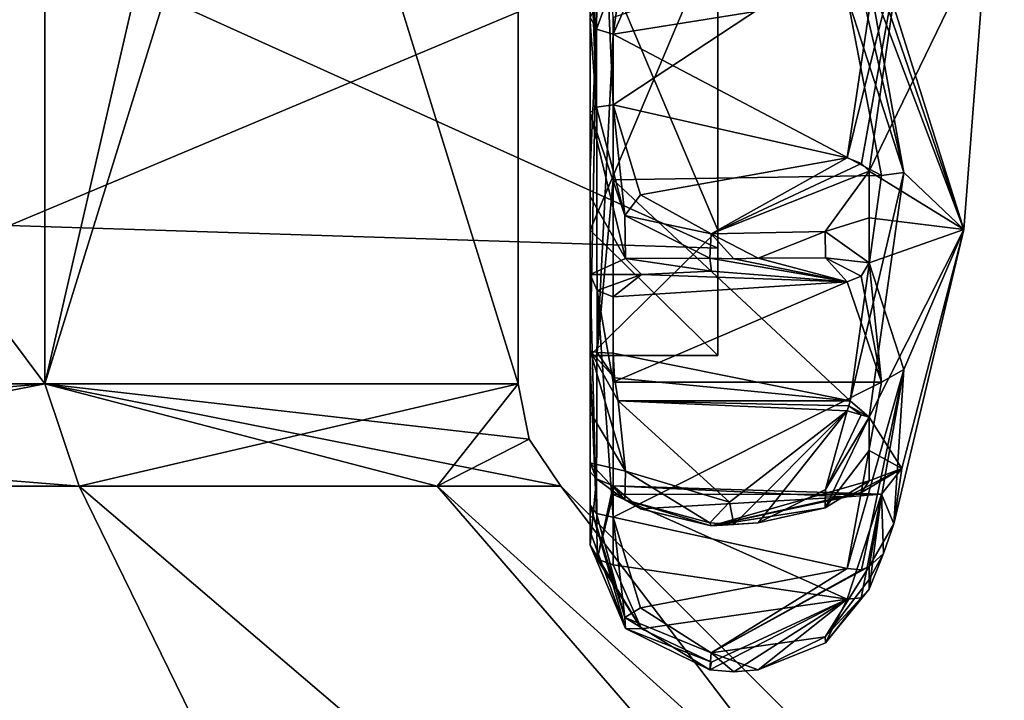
# Model space of a CAD drawing. Extents: x -226 to 210, y 0 to 1475.
# Tile 89 of 102: x 65 to 97, y 1145 to 1167. Entities that reach past the tile are written whole.
import ezdxf

# ---------------------------------------------------------------- set-up
doc = ezdxf.new("R2010")
doc.units = 0
doc.header["$LTSCALE"] = 60.382224
for name, color, linetype in [('615', 7, 'CONTINUOUS'), ('618', 7, 'CONTINUOUS'), ('619', 7, 'CONTINUOUS'), ('627', 7, 'CONTINUOUS'), ('628', 7, 'CONTINUOUS'), ('629', 7, 'CONTINUOUS'), ('630', 7, 'CONTINUOUS'), ('631', 7, 'CONTINUOUS'), ('632', 7, 'CONTINUOUS'), ('633', 7, 'CONTINUOUS'), ('634', 7, 'CONTINUOUS'), ('635', 7, 'CONTINUOUS'), ('636', 7, 'CONTINUOUS'), ('637', 7, 'CONTINUOUS'), ('638', 7, 'CONTINUOUS'), ('639', 7, 'CONTINUOUS'), ('640', 7, 'CONTINUOUS'), ('641', 7, 'CONTINUOUS'), ('642', 7, 'CONTINUOUS'), ('643', 7, 'CONTINUOUS'), ('644', 7, 'CONTINUOUS'), ('645', 7, 'CONTINUOUS'), ('646', 7, 'CONTINUOUS'), ('647', 7, 'CONTINUOUS'), ('664', 7, 'CONTINUOUS'), ('665', 7, 'CONTINUOUS'), ('666', 7, 'CONTINUOUS'), ('667', 7, 'CONTINUOUS'), ('668', 7, 'CONTINUOUS'), ('670', 7, 'CONTINUOUS'), ('671', 7, 'CONTINUOUS'), ('679', 7, 'CONTINUOUS'), ('867', 7, 'CONTINUOUS'), ('868', 7, 'CONTINUOUS'), ('869', 7, 'CONTINUOUS'), ('870', 7, 'CONTINUOUS'), ('871', 7, 'CONTINUOUS'), ('872', 7, 'CONTINUOUS')]:
    doc.layers.add(name, color=color, linetype=linetype)

msp = doc.modelspace()

# ---------------------------------------------------------------- linework, layer by layer
at = {"layer": '615', "color": 7, "linetype": 'CONTINUOUS'}
for points in [[(91.922, 1162.469, -279.165), (93.771, 1169.987, -281.505), (93.041, 1169.994, -280.963), (91.922, 1162.469, -279.165)], [(92.385, 1162.281, -279.259), (93.771, 1169.987, -281.505), (91.922, 1162.469, -279.165), (92.385, 1162.281, -279.259)], [(92.638, 1162.03, -279.602), (93.771, 1169.987, -281.505), (92.385, 1162.281, -279.259), (92.638, 1162.03, -279.602)]]:
    msp.add_3dface(points, dxfattribs=at)
at = {"layer": '618', "color": 7, "linetype": 'CONTINUOUS'}
for points in [[(93.771, 1169.987, -281.505), (92.638, 1162.03, -279.602), (96.5, 1170, -300), (93.771, 1169.987, -281.505)], [(96.5, 1170, -300), (92.638, 1162.03, -279.602), (95.733, 1160.117, -300), (96.5, 1170, -300)], [(95.733, 1160.117, -300), (92.638, 1162.03, -279.602), (92.638, 1160.499, -280.268), (95.733, 1160.117, -300)], [(92.638, 1159.021, -281.051), (95.733, 1160.117, -300), (92.638, 1160.499, -280.268), (92.638, 1159.021, -281.051)], [(93.771, 1155.526, -288.486), (95.733, 1160.117, -300), (92.638, 1159.021, -281.051), (93.771, 1155.526, -288.486)], [(93.449, 1150.472, -300), (95.733, 1160.117, -300), (93.771, 1155.526, -288.486), (93.449, 1150.472, -300)], [(92.638, 1149.083, -293.513), (93.449, 1150.472, -300), (93.771, 1155.526, -288.486), (92.638, 1149.083, -293.513)], [(93.108, 1149.502, -298.336), (93.449, 1150.472, -300), (92.638, 1149.083, -293.513), (93.108, 1149.502, -298.336)], [(92.638, 1148.34, -296.769), (93.108, 1149.502, -298.336), (92.638, 1148.649, -295.128), (92.638, 1148.34, -296.769)], [(92.638, 1148.649, -295.128), (93.108, 1149.502, -298.336), (92.638, 1149.083, -293.513), (92.638, 1148.649, -295.128)]]:
    msp.add_3dface(points, dxfattribs=at)
at = {"layer": '619', "color": 7, "linetype": 'CONTINUOUS'}
for points in [[(96.5, 1170, -300), (95.733, 1160.117, -300), (92.638, 1170, -321.9), (96.5, 1170, -300)], [(92.638, 1170, -321.9), (95.733, 1160.117, -300), (92.638, 1169.164, -321.884), (92.638, 1170, -321.9)], [(92.638, 1169.164, -321.884), (95.733, 1160.117, -300), (92.638, 1168.33, -321.836), (92.638, 1169.164, -321.884)], [(92.638, 1168.33, -321.836), (95.733, 1160.117, -300), (93.771, 1161.984, -316.668), (92.638, 1168.33, -321.836)], [(93.771, 1161.984, -316.668), (95.733, 1160.117, -300), (92.638, 1153.969, -314.92), (93.771, 1161.984, -316.668)], [(92.638, 1153.969, -314.92), (95.733, 1160.117, -300), (93.71, 1152.29, -305.984), (92.638, 1153.969, -314.92)], [(95.733, 1160.117, -300), (93.449, 1150.472, -300), (93.71, 1152.29, -305.984), (95.733, 1160.117, -300)], [(92.638, 1152.88, -313.658), (92.638, 1153.969, -314.92), (93.71, 1152.29, -305.984), (92.638, 1152.88, -313.658)], [(92.638, 1151.886, -312.309), (92.638, 1152.88, -313.658), (93.71, 1152.29, -305.984), (92.638, 1151.886, -312.309)]]:
    msp.add_3dface(points, dxfattribs=at)
at = {"layer": '627', "color": 7, "linetype": 'CONTINUOUS'}
for points in [[(83.5, 1167.059, -320.074), (84.64, 1169.222, -323.348), (83.715, 1166.677, -320.443), (83.5, 1167.059, -320.074)], [(83.715, 1166.677, -320.443), (84.64, 1169.222, -323.348), (84.262, 1166.51, -320.603), (83.715, 1166.677, -320.443)], [(84.262, 1166.51, -320.603), (84.64, 1169.222, -323.348), (85.15, 1168.545, -323.18), (84.262, 1166.51, -320.603)]]:
    msp.add_3dface(points, dxfattribs=at)
at = {"layer": '628', "color": 7, "linetype": 'CONTINUOUS'}
for points in [[(92.638, 1168.33, -321.836), (93.771, 1161.984, -316.668), (92.385, 1167.956, -322.036), (92.638, 1168.33, -321.836)], [(93.771, 1161.984, -316.668), (91.922, 1167.745, -322.039), (92.385, 1167.956, -322.036), (93.771, 1161.984, -316.668)], [(91.922, 1167.745, -322.039), (93.771, 1161.984, -316.668), (93.041, 1161.89, -317.225), (91.922, 1167.745, -322.039)], [(93.771, 1161.984, -316.668), (92.638, 1153.969, -314.92), (92.015, 1154.509, -315.501), (93.771, 1161.984, -316.668)], [(93.041, 1161.89, -317.225), (93.771, 1161.984, -316.668), (92.015, 1154.509, -315.501), (93.041, 1161.89, -317.225)], [(92.374, 1154.049, -315.347), (91.922, 1154.175, -315.505), (91.969, 1154.342, -315.502), (92.374, 1154.049, -315.347)], [(92.015, 1154.509, -315.501), (92.638, 1153.969, -314.92), (91.969, 1154.342, -315.502), (92.015, 1154.509, -315.501)], [(92.638, 1153.969, -314.92), (92.374, 1154.049, -315.347), (91.969, 1154.342, -315.502), (92.638, 1153.969, -314.92)]]:
    msp.add_3dface(points, dxfattribs=at)
at = {"layer": '629', "color": 7, "linetype": 'CONTINUOUS'}
for points in [[(84.3, 1155.255, -315.518), (84.417, 1154.509, -315.501), (83.5, 1156.139, -314.816), (84.3, 1155.255, -315.518)], [(83.5, 1156.139, -314.816), (84.417, 1154.509, -315.501), (84.661, 1152.203, -315.171), (83.5, 1156.139, -314.816)], [(83.731, 1156.088, -315.36), (84.3, 1155.255, -315.518), (83.5, 1156.139, -314.816), (83.731, 1156.088, -315.36)], [(84.262, 1156.068, -315.574), (84.3, 1155.255, -315.518), (83.731, 1156.088, -315.36), (84.262, 1156.068, -315.574)], [(84.417, 1154.509, -315.501), (88.07, 1151.187, -315.836), (84.661, 1152.203, -315.171), (84.417, 1154.509, -315.501)], [(88.07, 1151.187, -315.836), (91.922, 1154.175, -315.505), (88.213, 1150.455, -315.587), (88.07, 1151.187, -315.836)], [(88.213, 1150.455, -315.587), (91.922, 1154.175, -315.505), (89.003, 1150.507, -315.545), (88.213, 1150.455, -315.587)], [(89.003, 1150.507, -315.545), (91.922, 1154.175, -315.505), (91.207, 1151.598, -315.289), (89.003, 1150.507, -315.545)], [(91.922, 1154.175, -315.505), (92.374, 1154.049, -315.347), (91.207, 1151.598, -315.289), (91.922, 1154.175, -315.505)], [(92.374, 1154.049, -315.347), (92.638, 1153.969, -314.92), (91.207, 1151.598, -315.289), (92.374, 1154.049, -315.347)], [(84.661, 1152.203, -315.171), (88.07, 1151.187, -315.836), (87.419, 1150.507, -315.545), (84.661, 1152.203, -315.171)], [(87.419, 1150.507, -315.545), (88.07, 1151.187, -315.836), (88.213, 1150.455, -315.587), (87.419, 1150.507, -315.545)]]:
    msp.add_3dface(points, dxfattribs=at)
at = {"layer": '630', "color": 7, "linetype": 'CONTINUOUS'}
for points in [[(92.638, 1153.969, -314.92), (92.638, 1152.88, -313.658), (91.199, 1150.995, -314.545), (92.638, 1153.969, -314.92)], [(91.207, 1151.598, -315.289), (92.638, 1153.969, -314.92), (91.199, 1150.995, -314.545), (91.207, 1151.598, -315.289)], [(92.638, 1152.88, -313.658), (92.638, 1151.886, -312.309), (91.199, 1150.995, -314.545), (92.638, 1152.88, -313.658)], [(89.003, 1150.507, -315.545), (91.207, 1151.598, -315.289), (91.199, 1150.995, -314.545), (89.003, 1150.507, -315.545)]]:
    msp.add_3dface(points, dxfattribs=at)
at = {"layer": '631', "color": 7, "linetype": 'CONTINUOUS'}
for points in [[(83.5, 1152.471, -310.217), (84.64, 1151.26, -313.949), (83.715, 1151.945, -310.147), (83.5, 1152.471, -310.217)], [(83.715, 1151.945, -310.147), (84.64, 1151.26, -313.949), (84.262, 1151.716, -310.117), (83.715, 1151.945, -310.147)], [(84.262, 1151.716, -310.117), (84.64, 1151.26, -313.949), (85.15, 1150.969, -313.315), (84.262, 1151.716, -310.117)], [(91.199, 1150.995, -314.545), (92.638, 1151.886, -312.309), (87.467, 1150.405, -314.751), (91.199, 1150.995, -314.545)], [(87.467, 1150.405, -314.751), (92.638, 1151.886, -312.309), (92.385, 1151.497, -312.141), (87.467, 1150.405, -314.751)], [(91.922, 1151.363, -311.978), (87.467, 1150.405, -314.751), (92.385, 1151.497, -312.141), (91.922, 1151.363, -311.978)], [(84.64, 1151.26, -313.949), (87.419, 1150.507, -315.545), (87.467, 1150.405, -314.751), (84.64, 1151.26, -313.949)], [(85.15, 1150.969, -313.315), (84.64, 1151.26, -313.949), (87.467, 1150.405, -314.751), (85.15, 1150.969, -313.315)], [(89.003, 1150.507, -315.545), (91.199, 1150.995, -314.545), (87.467, 1150.405, -314.751), (89.003, 1150.507, -315.545)], [(87.419, 1150.507, -315.545), (88.213, 1150.455, -315.587), (87.467, 1150.405, -314.751), (87.419, 1150.507, -315.545)], [(88.213, 1150.455, -315.587), (89.003, 1150.507, -315.545), (87.467, 1150.405, -314.751), (88.213, 1150.455, -315.587)]]:
    msp.add_3dface(points, dxfattribs=at)
at = {"layer": '632', "color": 7, "linetype": 'CONTINUOUS'}
for points in [[(93.71, 1152.29, -305.984), (91.922, 1151.363, -311.978), (92.385, 1151.497, -312.141), (93.71, 1152.29, -305.984)], [(91.922, 1151.363, -311.978), (93.71, 1152.29, -305.984), (93.041, 1151.442, -304.242), (91.922, 1151.363, -311.978)], [(92.638, 1151.886, -312.309), (93.71, 1152.29, -305.984), (92.385, 1151.497, -312.141), (92.638, 1151.886, -312.309)], [(93.71, 1152.29, -305.984), (93.449, 1150.472, -300), (93.041, 1151.442, -304.242), (93.71, 1152.29, -305.984)], [(92.374, 1148.056, -297.098), (91.922, 1148.011, -297.294), (93.041, 1151.442, -304.242), (92.374, 1148.056, -297.098)], [(92.638, 1148.34, -296.769), (92.374, 1148.056, -297.098), (93.041, 1151.442, -304.242), (92.638, 1148.34, -296.769)], [(93.108, 1149.502, -298.336), (92.638, 1148.34, -296.769), (93.041, 1151.442, -304.242), (93.108, 1149.502, -298.336)], [(93.449, 1150.472, -300), (93.108, 1149.502, -298.336), (93.041, 1151.442, -304.242), (93.449, 1150.472, -300)]]:
    msp.add_3dface(points, dxfattribs=at)
at = {"layer": '633', "color": 7, "linetype": 'CONTINUOUS'}
for points in [[(83.731, 1149.317, -298.7), (85.186, 1147.041, -296.225), (83.5, 1149.774, -298.401), (83.731, 1149.317, -298.7)], [(83.5, 1149.774, -298.401), (85.186, 1147.041, -296.225), (84.661, 1147.043, -295.545), (83.5, 1149.774, -298.401)], [(84.262, 1149.137, -298.818), (85.186, 1147.041, -296.225), (83.731, 1149.317, -298.7), (84.262, 1149.137, -298.818)], [(92.374, 1148.056, -297.098), (92.638, 1148.34, -296.769), (91.207, 1146.573, -295.145), (92.374, 1148.056, -297.098)], [(87.482, 1145.943, -295.21), (91.922, 1148.011, -297.294), (87.419, 1145.692, -294.452), (87.482, 1145.943, -295.21)], [(87.419, 1145.692, -294.452), (91.922, 1148.011, -297.294), (88.213, 1145.627, -294.437), (87.419, 1145.692, -294.452)], [(88.213, 1145.627, -294.437), (91.922, 1148.011, -297.294), (89.003, 1145.692, -294.452), (88.213, 1145.627, -294.437)], [(89.003, 1145.692, -294.452), (91.922, 1148.011, -297.294), (91.207, 1146.573, -295.145), (89.003, 1145.692, -294.452)], [(91.922, 1148.011, -297.294), (92.374, 1148.056, -297.098), (91.207, 1146.573, -295.145), (91.922, 1148.011, -297.294)], [(85.186, 1147.041, -296.225), (87.482, 1145.943, -295.21), (84.661, 1147.043, -295.545), (85.186, 1147.041, -296.225)], [(84.661, 1147.043, -295.545), (87.482, 1145.943, -295.21), (87.419, 1145.692, -294.452), (84.661, 1147.043, -295.545)]]:
    msp.add_3dface(points, dxfattribs=at)
at = {"layer": '634', "color": 7, "linetype": 'CONTINUOUS'}
for points in [[(92.638, 1148.649, -295.128), (92.638, 1149.083, -293.513), (91.199, 1146.779, -294.21), (92.638, 1148.649, -295.128)], [(92.638, 1148.34, -296.769), (92.638, 1148.649, -295.128), (91.199, 1146.779, -294.21), (92.638, 1148.34, -296.769)], [(91.207, 1146.573, -295.145), (92.638, 1148.34, -296.769), (91.199, 1146.779, -294.21), (91.207, 1146.573, -295.145)], [(89.003, 1145.692, -294.452), (91.207, 1146.573, -295.145), (91.199, 1146.779, -294.21), (89.003, 1145.692, -294.452)]]:
    msp.add_3dface(points, dxfattribs=at)
at = {"layer": '635', "color": 7, "linetype": 'CONTINUOUS'}
for points in [[(83.5, 1151.083, -292.665), (84.64, 1147.41, -294.046), (83.715, 1150.81, -292.211), (83.5, 1151.083, -292.665)], [(83.715, 1150.81, -292.211), (84.64, 1147.41, -294.046), (84.262, 1150.69, -292.013), (83.715, 1150.81, -292.211)], [(84.262, 1150.69, -292.013), (84.64, 1147.41, -294.046), (85.15, 1147.725, -293.423), (84.262, 1150.69, -292.013)], [(91.199, 1146.779, -294.21), (92.638, 1149.083, -293.513), (87.467, 1146.25, -293.877), (91.199, 1146.779, -294.21)], [(87.467, 1146.25, -293.877), (92.638, 1149.083, -293.513), (92.385, 1148.971, -293.103), (87.467, 1146.25, -293.877)], [(91.922, 1149.015, -292.897), (87.467, 1146.25, -293.877), (92.385, 1148.971, -293.103), (91.922, 1149.015, -292.897)], [(85.15, 1147.725, -293.423), (84.64, 1147.41, -294.046), (87.467, 1146.25, -293.877), (85.15, 1147.725, -293.423)], [(84.64, 1147.41, -294.046), (87.419, 1145.692, -294.452), (87.467, 1146.25, -293.877), (84.64, 1147.41, -294.046)], [(89.003, 1145.692, -294.452), (91.199, 1146.779, -294.21), (87.467, 1146.25, -293.877), (89.003, 1145.692, -294.452)], [(87.419, 1145.692, -294.452), (88.213, 1145.627, -294.437), (87.467, 1146.25, -293.877), (87.419, 1145.692, -294.452)], [(88.213, 1145.627, -294.437), (89.003, 1145.692, -294.452), (87.467, 1146.25, -293.877), (88.213, 1145.627, -294.437)]]:
    msp.add_3dface(points, dxfattribs=at)
at = {"layer": '636', "color": 7, "linetype": 'CONTINUOUS'}
for points in [[(92.638, 1159.021, -281.051), (92.374, 1158.588, -281.034), (93.041, 1155.112, -288.135), (92.638, 1159.021, -281.051)], [(93.771, 1155.526, -288.486), (92.638, 1159.021, -281.051), (93.041, 1155.112, -288.135), (93.771, 1155.526, -288.486)], [(92.374, 1158.588, -281.034), (91.922, 1158.406, -281.122), (93.041, 1155.112, -288.135), (92.374, 1158.588, -281.034)], [(93.771, 1155.526, -288.486), (91.922, 1149.015, -292.897), (92.385, 1148.971, -293.103), (93.771, 1155.526, -288.486)], [(91.922, 1149.015, -292.897), (93.771, 1155.526, -288.486), (93.041, 1155.112, -288.135), (91.922, 1149.015, -292.897)], [(92.638, 1149.083, -293.513), (93.771, 1155.526, -288.486), (92.385, 1148.971, -293.103), (92.638, 1149.083, -293.513)]]:
    msp.add_3dface(points, dxfattribs=at)
at = {"layer": '637', "color": 7, "linetype": 'CONTINUOUS'}
for points in [[(83.5, 1158.64, -283.19), (85.186, 1158.637, -279.697), (84.661, 1159.17, -279.274), (83.5, 1158.64, -283.19)], [(87.482, 1158.746, -278.205), (87.419, 1159.182, -277.536), (84.661, 1159.17, -279.274), (87.482, 1158.746, -278.205)], [(85.186, 1158.637, -279.697), (87.482, 1158.746, -278.205), (84.661, 1159.17, -279.274), (85.186, 1158.637, -279.697)], [(87.419, 1159.182, -277.536), (91.922, 1158.406, -281.122), (88.208, 1159.153, -277.476), (87.419, 1159.182, -277.536)], [(91.922, 1158.406, -281.122), (87.419, 1159.182, -277.536), (87.482, 1158.746, -278.205), (91.922, 1158.406, -281.122)], [(88.208, 1159.153, -277.476), (91.922, 1158.406, -281.122), (89.003, 1159.182, -277.536), (88.208, 1159.153, -277.476)], [(89.003, 1159.182, -277.536), (91.922, 1158.406, -281.122), (91.207, 1159.189, -278.657), (89.003, 1159.182, -277.536)], [(92.374, 1158.588, -281.034), (92.638, 1159.021, -281.051), (91.207, 1159.189, -278.657), (92.374, 1158.588, -281.034)], [(91.922, 1158.406, -281.122), (92.374, 1158.588, -281.034), (91.207, 1159.189, -278.657), (91.922, 1158.406, -281.122)], [(83.731, 1158.121, -283.019), (85.186, 1158.637, -279.697), (83.5, 1158.64, -283.19), (83.731, 1158.121, -283.019)], [(84.262, 1157.916, -282.951), (85.186, 1158.637, -279.697), (83.731, 1158.121, -283.019), (84.262, 1157.916, -282.951)]]:
    msp.add_3dface(points, dxfattribs=at)
at = {"layer": '638', "color": 7, "linetype": 'CONTINUOUS'}
for points in [[(84.262, 1164.205, -279.923), (83.715, 1164.125, -280.14), (84.64, 1160.571, -278.626), (84.262, 1164.205, -279.923)], [(85.15, 1161.254, -278.484), (84.262, 1164.205, -279.923), (84.64, 1160.571, -278.626), (85.15, 1161.254, -278.484)], [(83.715, 1164.125, -280.14), (83.5, 1163.94, -280.637), (84.64, 1160.571, -278.626), (83.715, 1164.125, -280.14)], [(92.385, 1162.281, -279.259), (91.922, 1162.469, -279.165), (87.467, 1159.979, -277.614), (92.385, 1162.281, -279.259)], [(92.638, 1162.03, -279.602), (92.385, 1162.281, -279.259), (87.467, 1159.979, -277.614), (92.638, 1162.03, -279.602)], [(92.638, 1162.03, -279.602), (87.467, 1159.979, -277.614), (91.199, 1160.048, -278.235), (92.638, 1162.03, -279.602)], [(87.467, 1159.979, -277.614), (85.15, 1161.254, -278.484), (84.64, 1160.571, -278.626), (87.467, 1159.979, -277.614)], [(87.419, 1159.182, -277.536), (87.467, 1159.979, -277.614), (84.64, 1160.571, -278.626), (87.419, 1159.182, -277.536)], [(87.467, 1159.979, -277.614), (89.003, 1159.182, -277.536), (91.199, 1160.048, -278.235), (87.467, 1159.979, -277.614)], [(87.419, 1159.182, -277.536), (88.208, 1159.153, -277.476), (87.467, 1159.979, -277.614), (87.419, 1159.182, -277.536)], [(88.208, 1159.153, -277.476), (89.003, 1159.182, -277.536), (87.467, 1159.979, -277.614), (88.208, 1159.153, -277.476)]]:
    msp.add_3dface(points, dxfattribs=at)
at = {"layer": '639', "color": 7, "linetype": 'CONTINUOUS'}
for points in [[(83.5, 1163.94, -280.637), (84.661, 1159.17, -279.274), (84.64, 1160.571, -278.626), (83.5, 1163.94, -280.637)], [(84.661, 1159.17, -279.274), (83.5, 1163.94, -280.637), (83.5, 1161.197, -281.721), (84.661, 1159.17, -279.274)], [(83.5, 1158.64, -283.19), (84.661, 1159.17, -279.274), (83.5, 1161.197, -281.721), (83.5, 1158.64, -283.19)], [(84.661, 1159.17, -279.274), (87.419, 1159.182, -277.536), (84.64, 1160.571, -278.626), (84.661, 1159.17, -279.274)]]:
    msp.add_3dface(points, dxfattribs=at)
at = {"layer": '640', "color": 7, "linetype": 'CONTINUOUS'}
for points in [[(83.5, 1167.059, -320.074), (83.5, 1162.071, -316.465), (83.5, 1170, -314.015), (83.5, 1167.059, -320.074)], [(83.5, 1170, -314.015), (83.5, 1162.071, -316.465), (83.5, 1160.096, -309.916), (83.5, 1170, -314.015)], [(83.5, 1166.922, -281.451), (83.5, 1170, -281.725), (83.5, 1155.985, -299.985), (83.5, 1166.922, -281.451)], [(83.5, 1155.985, -299.985), (83.5, 1170, -281.725), (83.5, 1170, -285.985), (83.5, 1155.985, -299.985)], [(83.5, 1163.94, -280.637), (83.5, 1166.922, -281.451), (83.5, 1155.985, -299.985), (83.5, 1163.94, -280.637)], [(83.5, 1161.197, -281.721), (83.5, 1163.94, -280.637), (83.5, 1155.985, -299.985), (83.5, 1161.197, -281.721)], [(83.5, 1162.071, -316.465), (83.5, 1156.139, -314.816), (83.5, 1160.096, -309.916), (83.5, 1162.071, -316.465)], [(83.5, 1158.64, -283.19), (83.5, 1161.197, -281.721), (83.5, 1155.985, -299.985), (83.5, 1158.64, -283.19)], [(83.5, 1160.096, -309.916), (83.5, 1156.139, -314.816), (83.5, 1155.985, -299.985), (83.5, 1160.096, -309.916)], [(83.5, 1155.712, -288.606), (83.5, 1158.64, -283.19), (83.5, 1155.985, -299.985), (83.5, 1155.712, -288.606)], [(83.5, 1156.139, -314.816), (83.5, 1154.138, -312.65), (83.5, 1155.985, -299.985), (83.5, 1156.139, -314.816)], [(83.5, 1154.138, -312.65), (83.5, 1155.712, -288.606), (83.5, 1155.985, -299.985), (83.5, 1154.138, -312.65)], [(83.5, 1152.471, -310.217), (83.5, 1152.183, -304.067), (83.5, 1155.712, -288.606), (83.5, 1152.471, -310.217)], [(83.5, 1154.138, -312.65), (83.5, 1152.471, -310.217), (83.5, 1155.712, -288.606), (83.5, 1154.138, -312.65)], [(83.5, 1152.183, -304.067), (83.5, 1151.083, -292.665), (83.5, 1155.712, -288.606), (83.5, 1152.183, -304.067)], [(83.5, 1149.774, -298.401), (83.5, 1151.083, -292.665), (83.5, 1152.183, -304.067), (83.5, 1149.774, -298.401)], [(83.5, 1151.083, -292.665), (83.5, 1149.774, -298.401), (83.5, 1150.22, -295.485), (83.5, 1151.083, -292.665)]]:
    msp.add_3dface(points, dxfattribs=at)
at = {"layer": '641', "color": 7, "linetype": 'CONTINUOUS'}
for points in [[(84.661, 1147.043, -295.545), (84.64, 1147.41, -294.046), (83.5, 1151.083, -292.665), (84.661, 1147.043, -295.545)], [(84.661, 1147.043, -295.545), (83.5, 1151.083, -292.665), (83.5, 1150.22, -295.485), (84.661, 1147.043, -295.545)], [(83.5, 1149.774, -298.401), (84.661, 1147.043, -295.545), (83.5, 1150.22, -295.485), (83.5, 1149.774, -298.401)], [(84.661, 1147.043, -295.545), (87.419, 1145.692, -294.452), (84.64, 1147.41, -294.046), (84.661, 1147.043, -295.545)]]:
    msp.add_3dface(points, dxfattribs=at)
at = {"layer": '642', "color": 7, "linetype": 'CONTINUOUS'}
for points in [[(83.5, 1152.471, -310.217), (83.715, 1151.945, -310.147), (83.5, 1152.183, -304.067), (83.5, 1152.471, -310.217)], [(83.715, 1151.945, -310.147), (83.5, 1149.774, -298.401), (83.5, 1152.183, -304.067), (83.715, 1151.945, -310.147)], [(83.715, 1151.945, -310.147), (83.731, 1149.317, -298.7), (83.5, 1149.774, -298.401), (83.715, 1151.945, -310.147)], [(83.715, 1151.945, -310.147), (84.262, 1151.716, -310.117), (83.731, 1149.317, -298.7), (83.715, 1151.945, -310.147)], [(83.731, 1149.317, -298.7), (84.262, 1151.716, -310.117), (84.262, 1151.44, -304.236), (83.731, 1149.317, -298.7)], [(84.262, 1149.137, -298.818), (83.731, 1149.317, -298.7), (84.262, 1151.44, -304.236), (84.262, 1149.137, -298.818)]]:
    msp.add_3dface(points, dxfattribs=at)
at = {"layer": '643', "color": 7, "linetype": 'CONTINUOUS'}
for points in [[(84.262, 1151.716, -310.117), (85.15, 1150.969, -313.315), (91.922, 1151.363, -311.978), (84.262, 1151.716, -310.117)], [(84.262, 1151.716, -310.117), (91.922, 1151.363, -311.978), (93.041, 1151.442, -304.242), (84.262, 1151.716, -310.117)], [(84.262, 1151.716, -310.117), (93.041, 1151.442, -304.242), (84.262, 1151.44, -304.236), (84.262, 1151.716, -310.117)], [(93.041, 1151.442, -304.242), (91.922, 1148.011, -297.294), (84.262, 1151.44, -304.236), (93.041, 1151.442, -304.242)], [(91.922, 1148.011, -297.294), (84.262, 1149.137, -298.818), (84.262, 1151.44, -304.236), (91.922, 1148.011, -297.294)], [(85.15, 1150.969, -313.315), (87.467, 1150.405, -314.751), (91.922, 1151.363, -311.978), (85.15, 1150.969, -313.315)], [(91.922, 1148.011, -297.294), (85.186, 1147.041, -296.225), (84.262, 1149.137, -298.818), (91.922, 1148.011, -297.294)], [(91.922, 1148.011, -297.294), (87.482, 1145.943, -295.21), (85.186, 1147.041, -296.225), (91.922, 1148.011, -297.294)]]:
    msp.add_3dface(points, dxfattribs=at)
at = {"layer": '644', "color": 7, "linetype": 'CONTINUOUS'}
for points in [[(83.5, 1156.139, -314.816), (84.661, 1152.203, -315.171), (83.5, 1154.138, -312.65), (83.5, 1156.139, -314.816)], [(84.661, 1152.203, -315.171), (83.5, 1152.471, -310.217), (83.5, 1154.138, -312.65), (84.661, 1152.203, -315.171)], [(84.661, 1152.203, -315.171), (84.64, 1151.26, -313.949), (83.5, 1152.471, -310.217), (84.661, 1152.203, -315.171)], [(84.661, 1152.203, -315.171), (87.419, 1150.507, -315.545), (84.64, 1151.26, -313.949), (84.661, 1152.203, -315.171)]]:
    msp.add_3dface(points, dxfattribs=at)
at = {"layer": '645', "color": 7, "linetype": 'CONTINUOUS'}
for points in [[(83.5, 1167.059, -320.074), (83.715, 1166.677, -320.443), (83.5, 1162.071, -316.465), (83.5, 1167.059, -320.074)], [(83.715, 1166.677, -320.443), (83.731, 1156.088, -315.36), (83.5, 1156.139, -314.816), (83.715, 1166.677, -320.443)], [(83.715, 1166.677, -320.443), (83.5, 1156.139, -314.816), (83.5, 1162.071, -316.465), (83.715, 1166.677, -320.443)], [(83.715, 1166.677, -320.443), (84.262, 1166.51, -320.603), (83.731, 1156.088, -315.36), (83.715, 1166.677, -320.443)], [(83.731, 1156.088, -315.36), (84.262, 1166.51, -320.603), (84.262, 1161.74, -317.152), (83.731, 1156.088, -315.36)], [(84.262, 1156.068, -315.574), (83.731, 1156.088, -315.36), (84.262, 1161.74, -317.152), (84.262, 1156.068, -315.574)]]:
    msp.add_3dface(points, dxfattribs=at)
at = {"layer": '646', "color": 7, "linetype": 'CONTINUOUS'}
for points in [[(84.262, 1166.51, -320.603), (85.15, 1168.545, -323.18), (91.922, 1167.745, -322.039), (84.262, 1166.51, -320.603)], [(84.262, 1166.51, -320.603), (91.922, 1167.745, -322.039), (93.041, 1161.89, -317.225), (84.262, 1166.51, -320.603)], [(84.262, 1166.51, -320.603), (93.041, 1161.89, -317.225), (84.262, 1161.74, -317.152), (84.262, 1166.51, -320.603)], [(93.041, 1161.89, -317.225), (92.015, 1154.509, -315.501), (84.262, 1161.74, -317.152), (93.041, 1161.89, -317.225)], [(92.015, 1154.509, -315.501), (84.262, 1156.068, -315.574), (84.262, 1161.74, -317.152), (92.015, 1154.509, -315.501)], [(92.015, 1154.509, -315.501), (84.3, 1155.255, -315.518), (84.262, 1156.068, -315.574), (92.015, 1154.509, -315.501)], [(92.015, 1154.509, -315.501), (84.417, 1154.509, -315.501), (84.3, 1155.255, -315.518), (92.015, 1154.509, -315.501)]]:
    msp.add_3dface(points, dxfattribs=at)
at = {"layer": '647', "color": 7, "linetype": 'CONTINUOUS'}
for points in [[(91.969, 1154.342, -315.502), (91.922, 1154.175, -315.505), (84.417, 1154.509, -315.501), (91.969, 1154.342, -315.502)], [(91.922, 1154.175, -315.505), (88.07, 1151.187, -315.836), (84.417, 1154.509, -315.501), (91.922, 1154.175, -315.505)], [(92.015, 1154.509, -315.501), (91.969, 1154.342, -315.502), (84.417, 1154.509, -315.501), (92.015, 1154.509, -315.501)]]:
    msp.add_3dface(points, dxfattribs=at)
at = {"layer": '664', "color": 7, "linetype": 'CONTINUOUS'}
for points in [[(83.731, 1175.87, -280.125), (83.5, 1176.06, -280.637), (83.715, 1164.125, -280.14), (83.731, 1175.87, -280.125)], [(83.715, 1164.125, -280.14), (83.5, 1176.06, -280.637), (83.5, 1173.078, -281.451), (83.715, 1164.125, -280.14)], [(83.731, 1175.87, -280.125), (83.715, 1164.125, -280.14), (84.262, 1164.205, -279.923), (83.731, 1175.87, -280.125)], [(83.731, 1175.87, -280.125), (84.262, 1164.205, -279.923), (84.262, 1167.056, -280.701), (83.731, 1175.87, -280.125)], [(83.715, 1164.125, -280.14), (83.5, 1173.078, -281.451), (83.5, 1170, -281.725), (83.715, 1164.125, -280.14)], [(83.715, 1164.125, -280.14), (83.5, 1170, -281.725), (83.5, 1166.922, -281.451), (83.715, 1164.125, -280.14)], [(83.5, 1163.94, -280.637), (83.715, 1164.125, -280.14), (83.5, 1166.922, -281.451), (83.5, 1163.94, -280.637)]]:
    msp.add_3dface(points, dxfattribs=at)
at = {"layer": '665', "color": 7, "linetype": 'CONTINUOUS'}
for points in [[(91.922, 1162.469, -279.165), (93.041, 1169.994, -280.963), (84.262, 1164.205, -279.923), (91.922, 1162.469, -279.165)], [(84.262, 1164.205, -279.923), (93.041, 1169.994, -280.963), (84.262, 1167.056, -280.701), (84.262, 1164.205, -279.923)], [(91.922, 1162.469, -279.165), (84.262, 1164.205, -279.923), (85.15, 1161.254, -278.484), (91.922, 1162.469, -279.165)], [(91.922, 1162.469, -279.165), (85.15, 1161.254, -278.484), (87.467, 1159.979, -277.614), (91.922, 1162.469, -279.165)]]:
    msp.add_3dface(points, dxfattribs=at)
at = {"layer": '666', "color": 7, "linetype": 'CONTINUOUS'}
for points in [[(83.715, 1150.81, -292.211), (83.731, 1158.121, -283.019), (83.5, 1158.64, -283.19), (83.715, 1150.81, -292.211)], [(83.715, 1150.81, -292.211), (83.5, 1158.64, -283.19), (83.5, 1155.712, -288.606), (83.715, 1150.81, -292.211)], [(83.715, 1150.81, -292.211), (84.262, 1150.69, -292.013), (83.731, 1158.121, -283.019), (83.715, 1150.81, -292.211)], [(83.731, 1158.121, -283.019), (84.262, 1150.69, -292.013), (84.262, 1155.116, -288.131), (83.731, 1158.121, -283.019)], [(84.262, 1157.916, -282.951), (83.731, 1158.121, -283.019), (84.262, 1155.116, -288.131), (84.262, 1157.916, -282.951)], [(83.5, 1151.083, -292.665), (83.715, 1150.81, -292.211), (83.5, 1155.712, -288.606), (83.5, 1151.083, -292.665)]]:
    msp.add_3dface(points, dxfattribs=at)
at = {"layer": '667', "color": 7, "linetype": 'CONTINUOUS'}
for points in [[(91.922, 1158.406, -281.122), (87.482, 1158.746, -278.205), (85.186, 1158.637, -279.697), (91.922, 1158.406, -281.122)], [(91.922, 1158.406, -281.122), (85.186, 1158.637, -279.697), (84.262, 1157.916, -282.951), (91.922, 1158.406, -281.122)], [(93.041, 1155.112, -288.135), (91.922, 1158.406, -281.122), (84.262, 1155.116, -288.131), (93.041, 1155.112, -288.135)], [(91.922, 1158.406, -281.122), (84.262, 1157.916, -282.951), (84.262, 1155.116, -288.131), (91.922, 1158.406, -281.122)], [(84.262, 1150.69, -292.013), (93.041, 1155.112, -288.135), (84.262, 1155.116, -288.131), (84.262, 1150.69, -292.013)], [(84.262, 1150.69, -292.013), (91.922, 1149.015, -292.897), (93.041, 1155.112, -288.135), (84.262, 1150.69, -292.013)], [(84.262, 1150.69, -292.013), (85.15, 1147.725, -293.423), (91.922, 1149.015, -292.897), (84.262, 1150.69, -292.013)], [(85.15, 1147.725, -293.423), (87.467, 1146.25, -293.877), (91.922, 1149.015, -292.897), (85.15, 1147.725, -293.423)]]:
    msp.add_3dface(points, dxfattribs=at)
at = {"layer": '668', "color": 7, "linetype": 'CONTINUOUS'}
for points in [[(83.5, 1170, -314.015), (83.5, 1160.096, -309.916), (87.689, 1170, -314.015), (83.5, 1170, -314.015)], [(87.689, 1170, -314.015), (83.5, 1160.096, -309.916), (87.689, 1155.985, -300.015), (87.689, 1170, -314.015)], [(83.5, 1155.985, -299.985), (83.5, 1170, -285.985), (87.689, 1160.096, -290.084), (83.5, 1155.985, -299.985)], [(87.689, 1160.096, -290.084), (83.5, 1170, -285.985), (87.689, 1170, -285.985), (87.689, 1160.096, -290.084)], [(83.5, 1160.096, -309.916), (83.5, 1155.985, -299.985), (87.689, 1155.985, -300.015), (83.5, 1160.096, -309.916)], [(87.689, 1155.985, -300.015), (83.5, 1155.985, -299.985), (87.689, 1160.096, -290.084), (87.689, 1155.985, -300.015)]]:
    msp.add_3dface(points, dxfattribs=at)
at = {"layer": '670', "color": 7, "linetype": 'CONTINUOUS'}
for points in [[(87.689, 1170, -314.015), (87.689, 1155.985, -300.015), (87.689, 1170, -310.5), (87.689, 1170, -314.015)], [(87.689, 1170, -310.5), (87.689, 1155.985, -300.015), (87.689, 1159.5, -299.998), (87.689, 1170, -310.5)], [(87.689, 1160.096, -290.084), (87.689, 1170, -285.985), (87.689, 1170, -289.5), (87.689, 1160.096, -290.084)], [(87.689, 1159.5, -299.998), (87.689, 1160.096, -290.084), (87.689, 1170, -289.5), (87.689, 1159.5, -299.998)], [(87.689, 1155.985, -300.015), (87.689, 1160.096, -290.084), (87.689, 1159.5, -299.998), (87.689, 1155.985, -300.015)]]:
    msp.add_3dface(points, dxfattribs=at)
at = {"layer": '671', "color": 7, "linetype": 'CONTINUOUS'}
for points in [[(87.689, 1170, -310.5), (87.689, 1159.5, -299.998), (64.5, 1170, -309.75), (87.689, 1170, -310.5)], [(87.689, 1159.5, -299.998), (87.689, 1170, -289.5), (64.5, 1160.25, -300), (87.689, 1159.5, -299.998)], [(64.5, 1170, -309.75), (87.689, 1159.5, -299.998), (64.5, 1160.25, -300), (64.5, 1170, -309.75)], [(87.689, 1170, -289.5), (64.5, 1170, -290.25), (64.5, 1160.25, -300), (87.689, 1170, -289.5)]]:
    msp.add_3dface(points, dxfattribs=at)
at = {"layer": '679', "color": 7, "linetype": 'CONTINUOUS'}
for points in [[(92.638, 1160.499, -280.268), (92.638, 1162.03, -279.602), (91.199, 1160.048, -278.235), (92.638, 1160.499, -280.268)], [(92.638, 1159.021, -281.051), (92.638, 1160.499, -280.268), (91.199, 1160.048, -278.235), (92.638, 1159.021, -281.051)], [(89.003, 1159.182, -277.536), (91.207, 1159.189, -278.657), (91.199, 1160.048, -278.235), (89.003, 1159.182, -277.536)], [(91.207, 1159.189, -278.657), (92.638, 1159.021, -281.051), (91.199, 1160.048, -278.235), (91.207, 1159.189, -278.657)]]:
    msp.add_3dface(points, dxfattribs=at)
at = {"layer": '867', "color": 7, "linetype": 'CONTINUOUS'}
for points in [[(46.324, 1113.196, 111.835), (85.595, 1113.196, 85.595), (48.517, 1151.704, 66.777), (46.324, 1113.196, 111.835)], [(48.517, 1151.704, 66.777), (85.595, 1113.196, 85.595), (66.777, 1151.704, 48.517), (48.517, 1151.704, 66.777)], [(85.595, 1113.196, 85.595), (111.835, 1113.196, 46.324), (66.777, 1151.704, 48.517), (85.595, 1113.196, 85.595)], [(66.777, 1151.704, 48.517), (111.835, 1113.196, 46.324), (78.501, 1151.704, 25.507), (66.777, 1151.704, 48.517)], [(111.835, 1113.196, 46.324), (121.049, 1113.196), (78.501, 1151.704, 25.507), (111.835, 1113.196, 46.324)], [(78.501, 1151.704, 25.507), (121.049, 1113.196), (82.541, 1151.704), (78.501, 1151.704, 25.507)]]:
    msp.add_3dface(points, dxfattribs=at)
at = {"layer": '868', "color": 7, "linetype": 'CONTINUOUS'}
for points in [[(85.595, 1113.196, -85.595), (46.324, 1113.196, -111.835), (48.517, 1151.704, -66.777), (85.595, 1113.196, -85.595)], [(66.777, 1151.704, -48.517), (85.595, 1113.196, -85.595), (48.517, 1151.704, -66.777), (66.777, 1151.704, -48.517)], [(111.835, 1113.196, -46.324), (85.595, 1113.196, -85.595), (66.777, 1151.704, -48.517), (111.835, 1113.196, -46.324)], [(78.501, 1151.704, -25.507), (111.835, 1113.196, -46.324), (66.777, 1151.704, -48.517), (78.501, 1151.704, -25.507)], [(82.541, 1151.704), (111.835, 1113.196, -46.324), (78.501, 1151.704, -25.507), (82.541, 1151.704)], [(82.541, 1151.704), (121.049, 1113.196), (111.835, 1113.196, -46.324), (82.541, 1151.704)]]:
    msp.add_3dface(points, dxfattribs=at)
at = {"layer": '869', "color": 7, "linetype": 'CONTINUOUS'}
for points in [[(65.652, 1155.063, -47.699), (25.507, 1151.704, -78.501), (25.077, 1155.063, -77.178), (65.652, 1155.063, -47.699)], [(48.517, 1151.704, -66.777), (25.507, 1151.704, -78.501), (65.652, 1155.063, -47.699), (48.517, 1151.704, -66.777)], [(66.777, 1151.704, -48.517), (48.517, 1151.704, -66.777), (65.652, 1155.063, -47.699), (66.777, 1151.704, -48.517)], [(81.15, 1155.063), (66.777, 1151.704, -48.517), (65.652, 1155.063, -47.699), (81.15, 1155.063)], [(78.501, 1151.704, -25.507), (66.777, 1151.704, -48.517), (81.15, 1155.063), (78.501, 1151.704, -25.507)], [(81.512, 1153.245), (78.501, 1151.704, -25.507), (81.15, 1155.063), (81.512, 1153.245)], [(82.541, 1151.704), (78.501, 1151.704, -25.507), (81.512, 1153.245), (82.541, 1151.704)]]:
    msp.add_3dface(points, dxfattribs=at)
at = {"layer": '870', "color": 7, "linetype": 'CONTINUOUS'}
for points in [[(48.517, 1151.704, 66.777), (66.777, 1151.704, 48.517), (25.077, 1155.063, 77.178), (48.517, 1151.704, 66.777)], [(25.077, 1155.063, 77.178), (66.777, 1151.704, 48.517), (65.652, 1155.063, 47.699), (25.077, 1155.063, 77.178)], [(66.777, 1151.704, 48.517), (78.501, 1151.704, 25.507), (65.652, 1155.063, 47.699), (66.777, 1151.704, 48.517)], [(78.501, 1151.704, 25.507), (82.541, 1151.704), (65.652, 1155.063, 47.699), (78.501, 1151.704, 25.507)], [(82.541, 1151.704), (81.512, 1153.245), (65.652, 1155.063, 47.699), (82.541, 1151.704)], [(81.512, 1153.245), (81.15, 1155.063), (65.652, 1155.063, 47.699), (81.512, 1153.245)]]:
    msp.add_3dface(points, dxfattribs=at)
at = {"layer": '871', "color": 7, "linetype": 'CONTINUOUS'}
for points in [[(25.077, 1155.063, 77.178), (65.652, 1155.063, 47.699), (28.336, 1205.063, 76.042), (25.077, 1155.063, 77.178)], [(28.336, 1205.063, 76.042), (65.652, 1155.063, 47.699), (65.648, 1205.063, 47.704), (28.336, 1205.063, 76.042)], [(65.652, 1155.063, 47.699), (81.15, 1155.063), (65.648, 1205.063, 47.704), (65.652, 1155.063, 47.699)], [(65.648, 1205.063, 47.704), (81.15, 1155.063), (81.15, 1205.063), (65.648, 1205.063, 47.704)]]:
    msp.add_3dface(points, dxfattribs=at)
at = {"layer": '872', "color": 7, "linetype": 'CONTINUOUS'}
for points in [[(65.652, 1155.063, -47.699), (25.077, 1155.063, -77.178), (65.644, 1205.063, -47.71), (65.652, 1155.063, -47.699)], [(65.644, 1205.063, -47.71), (25.077, 1155.063, -77.178), (28.333, 1205.063, -76.043), (65.644, 1205.063, -47.71)], [(77.176, 1205.063, -25.085), (65.652, 1155.063, -47.699), (65.644, 1205.063, -47.71), (77.176, 1205.063, -25.085)], [(81.15, 1155.063), (65.652, 1155.063, -47.699), (81.15, 1205.063), (81.15, 1155.063)], [(81.15, 1205.063), (65.652, 1155.063, -47.699), (77.176, 1205.063, -25.085), (81.15, 1205.063)]]:
    msp.add_3dface(points, dxfattribs=at)

doc.saveas('drawing.dxf')
